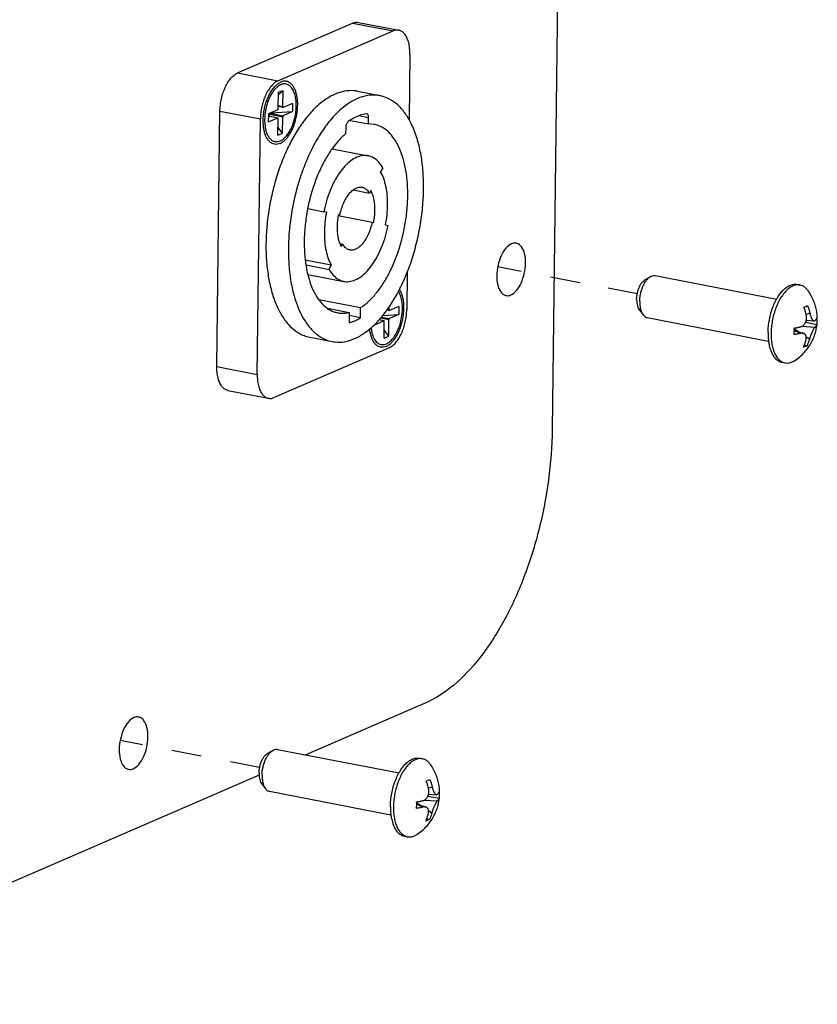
# Paper-space layout 'Layout1' of a CAD drawing. Header units: inches. Extents: x 29 to 351, y 58 to 234.
# Tile 97 of 104: x 111.86 to 114.8, y 170.49 to 174.13. Entities that reach past the tile are written whole.
import ezdxf

# ---------------------------------------------------------------- set-up
doc = ezdxf.new("R2010")
doc.units = ezdxf.units.IN
doc.header["$LTSCALE"] = 1.1
doc.header["$MEASUREMENT"] = 0
doc.linetypes.add('DASHED', pattern=[0.2, 0.1, -0.1])
doc.layers.get('0').update_dxf_attribs({"linetype": 'CONTINUOUS'})
doc.layers.add('02___PRT_ALL_AXES', color=7, linetype='CONTINUOUS')
doc.layers.add('7_ALL_FEATURES', color=7, linetype='CONTINUOUS')

psp = doc.layouts.get("Layout1")

# ---------------------------------------------------------------- linework, layer by layer
at = {"color": 7, "linetype": 'Continuous'}
for p, q in [((113.966, 184.1223), (113.8253, 172.6136)), ((112.6634, 173.9301), (113.0883, 174.1143)), ((113.0883, 174.1143), (113.2374, 174.0854)), ((113.1094, 174.1171), (113.2585, 174.0881)), ((112.8126, 173.9011), (113.2374, 174.0854)), ((113.2998, 173.9998), (113.2968, 173.7571)), ((112.6634, 173.9301), (112.8126, 173.9011)), ((112.8134, 173.7975), (112.8142, 173.8587)), ((112.8141, 173.8501), (112.8312, 173.866)), ((112.8142, 173.8587), (112.8312, 173.866)), ((112.8304, 173.8049), (112.8312, 173.866)), ((112.8315, 173.8026), (112.8135, 173.8061)), ((112.8304, 173.8049), (112.8136, 173.8082)), ((112.8665, 173.8176), (112.8321, 173.8026)), ((112.8665, 173.8176), (112.8661, 173.7874)), ((112.5868, 172.8459), (112.5983, 173.7892)), ((112.5983, 173.7892), (112.7475, 173.7603)), ((112.7773, 173.7789), (112.7769, 173.7487)), ((112.7772, 173.7708), (112.7811, 173.7726)), ((112.8119, 173.7637), (112.7772, 173.7704)), ((112.8113, 173.7636), (112.7772, 173.7702)), ((112.8117, 173.7938), (112.7773, 173.7789)), ((112.7774, 173.7789), (112.83, 173.7687)), ((112.7837, 173.7692), (112.7811, 173.7726)), ((112.7839, 173.7817), (112.8317, 173.7724)), ((112.7876, 173.7834), (112.8661, 173.7874)), ((112.8292, 173.7076), (112.83, 173.7687)), ((112.8315, 173.8026), (112.8321, 173.8026)), ((112.8661, 173.7874), (112.8317, 173.7724)), ((113.1475, 173.7647), (113.1113, 173.7717)), ((113.1407, 173.7794), (113.1388, 173.7795)), ((112.736, 172.817), (112.7475, 173.7603)), ((112.8113, 173.7636), (112.7769, 173.7487)), ((112.8119, 173.7637), (112.8113, 173.7636)), ((112.8122, 173.7002), (112.813, 173.7613)), ((113.079, 173.7554), (113.0717, 173.7504)), ((113.0793, 173.755), (113.1473, 173.7419)), ((113.1473, 173.7419), (113.1475, 173.7647)), ((113.1682, 173.7402), (113.1473, 173.7419)), ((112.8122, 173.7002), (112.8292, 173.7076)), ((112.8292, 173.7076), (112.8126, 173.73)), ((113.0626, 173.7279), (113.0623, 173.705)), ((113.0129, 173.65), (113.1457, 173.6242)), ((113.2001, 173.5802), (113.1918, 173.5645)), ((113.0899, 173.498), (113.1504, 173.4863)), ((113.1554, 173.4957), (113.1504, 173.4863)), ((112.9228, 173.4293), (112.9819, 173.4178)), ((112.9918, 173.4157), (112.9819, 173.4178)), ((112.9918, 173.4157), (112.9916, 173.4147)), ((113.0354, 173.4063), (113.0349, 173.4039)), ((113.0349, 173.4039), (113.1601, 173.3796)), ((113.0353, 173.4062), (113.0413, 173.4051)), ((113.0413, 173.4051), (113.0354, 173.4063)), ((113.1601, 173.3796), (113.1661, 173.3783)), ((113.2096, 173.369), (113.2195, 173.3668)), ((113.0408, 173.3004), (113.051, 173.2984)), ((113.046, 173.289), (113.051, 173.2984)), ((113.0096, 173.2201), (112.9131, 173.2388)), ((112.9161, 173.221), (113.0013, 173.2045)), ((112.9228, 173.1862), (113.0557, 173.1604)), ((113.0013, 173.2045), (113.0096, 173.2201)), ((113.2899, 173.1946), (113.2882, 173.0565)), ((112.9632, 173.094), (113.1178, 173.064)), ((112.9956, 173.0611), (113.0754, 173.0456)), ((113.0754, 173.0456), (113.0749, 173.0077)), ((113.1174, 173.0261), (113.1178, 173.064)), ((113.2238, 173.0531), (113.2146, 173.0549)), ((113.2227, 173.0555), (113.2159, 173.0568)), ((113.2227, 173.0555), (113.2229, 173.0668)), ((113.2238, 173.0531), (113.2244, 173.0532)), ((113.2588, 173.0681), (113.2244, 173.0532)), ((113.2588, 173.0681), (113.2584, 173.0379)), ((113.1174, 173.0261), (113.0752, 173.0343)), ((113.2036, 173.0142), (113.1692, 172.9992)), ((113.2036, 173.0142), (113.1845, 173.0179)), ((113.2042, 173.0142), (113.1847, 173.018)), ((113.1912, 173.0253), (113.2223, 173.0192)), ((113.1943, 173.0288), (113.224, 173.023)), ((113.1998, 173.0349), (113.2584, 173.0379)), ((113.2042, 173.0142), (113.2036, 173.0142)), ((113.2045, 172.9507), (113.2053, 173.0119)), ((113.2215, 172.9581), (113.2223, 173.0192)), ((113.2584, 173.0379), (113.224, 173.023)), ((113.1692, 173.0007), (113.1692, 172.9992)), ((113.2215, 172.9581), (113.2049, 172.9806)), ((113.2045, 172.9507), (113.2215, 172.9581)), ((113.2231, 172.9156), (112.7983, 172.7314)), ((112.5868, 172.8459), (112.736, 172.817)), ((112.628, 172.7576), (112.7772, 172.7287)), ((113.3587, 171.6042), (112.9154, 171.412)), ((112.7428, 171.3371), (110.7912, 170.4908))]:
    psp.add_line(p, q, dxfattribs=at)
at = {"color": 4, "linetype": 'DASHED'}
for p, q in [((113.9272, 173.1557), (113.6246, 173.2143)), ((114.1396, 173.1145), (113.9272, 173.1557)), ((112.7448, 171.3649), (112.23, 171.4647))]:
    psp.add_line(p, q, dxfattribs=at)
at = {"color": 7, "linetype": 'Continuous'}
for points, start_tangent, end_tangent in [([(113.0883, 174.1143), (113.1006, 174.1175), (113.1094, 174.1171)], (0.917444, 0.397864), (0.982003, -0.188867)), ([(113.2585, 174.0881), (113.2498, 174.0886), (113.2374, 174.0854)], (-0.982003, 0.188867), (-0.917444, -0.397864)), ([(113.2998, 173.9998), (113.2988, 174.0213), (113.2954, 174.041), (113.2898, 174.058), (113.2821, 174.0718), (113.2726, 174.0817), (113.2617, 174.0873), (113.2585, 174.0881)], (0.012225, 0.999925), (-0.982003, 0.188867)), ([(112.5983, 173.7892), (112.5998, 173.8118), (112.6037, 173.8347), (112.6098, 173.8567), (112.618, 173.8774), (112.6279, 173.8957), (112.6389, 173.9109), (112.651, 173.9226), (112.6634, 173.9301)], (0.012225, 0.999925), (0.917444, 0.397864)), ([(112.8126, 173.9011), (112.8002, 173.8936), (112.7881, 173.882), (112.777, 173.8668), (112.7671, 173.8485), (112.759, 173.8278), (112.7529, 173.8058), (112.749, 173.7828), (112.7475, 173.7603)], (-0.917444, -0.397864), (-0.012225, -0.999925)), ([(112.8801, 173.8085), (112.8787, 173.8325), (112.874, 173.8538), (112.8663, 173.8709), (112.8559, 173.8829), (112.8436, 173.8891), (112.83, 173.8892), (112.8159, 173.8831), (112.8054, 173.8745)], (0.012225, 0.999925), (-0.711736, -0.702447)), ([(112.7907, 173.856), (112.7896, 173.8541), (112.7788, 173.833), (112.7706, 173.8089), (112.7653, 173.7834), (112.7633, 173.7578)], (-0.535222, -0.844712), (-0.012225, -0.999925)), ([(112.8054, 173.8745), (112.8022, 173.8712), (112.7907, 173.856)], (-0.711736, -0.702447), (-0.535222, -0.844712)), ([(112.7724, 173.7044), (112.7771, 173.6953), (112.7875, 173.6833), (112.7998, 173.6771), (112.8134, 173.6771), (112.8275, 173.6832), (112.8412, 173.6951), (112.8539, 173.7121), (112.8646, 173.7333), (112.8728, 173.7573), (112.8781, 173.7829), (112.8801, 173.8085)], (0.398226, -0.917287), (0.012225, 0.999925)), ([(112.8304, 173.8049), (112.8305, 173.804), (112.8307, 173.8033), (112.8311, 173.8028), (112.8315, 173.8026)], (-0.012225, -0.999925), (0.980651, -0.195766)), ([(112.7774, 173.7789), (112.7785, 173.7767), (112.7798, 173.7746), (112.7811, 173.7726)], (0.425134, -0.90513), (0.594885, -0.803811)), ([(112.8117, 173.7938), (112.8122, 173.7942), (112.8127, 173.7948), (112.8131, 173.7956), (112.8133, 173.7966), (112.8134, 173.7975)], (0.917444, 0.397864), (0.012225, 0.999925)), ([(112.8317, 173.7724), (112.8312, 173.7721), (112.8307, 173.7714), (112.8303, 173.7706), (112.8301, 173.7697), (112.83, 173.7687)], (-0.917444, -0.397864), (-0.012225, -0.999925)), ([(113.1388, 173.7795), (113.1165, 173.774), (113.0941, 173.7643), (113.079, 173.7554)], (-0.988916, -0.148475), (-0.837202, -0.546893)), ([(113.1475, 173.7647), (113.1472, 173.7698), (113.146, 173.7741), (113.1441, 173.7773), (113.1417, 173.7791), (113.1407, 173.7794)], (0.012225, 0.999925), (-0.981939, 0.189197)), ([(112.7633, 173.7578), (112.7647, 173.7337), (112.7657, 173.7272)], (-0.012225, -0.999925), (0.179903, -0.983684)), ([(112.813, 173.7613), (112.8129, 173.7622), (112.8127, 173.763), (112.8123, 173.7635), (112.8119, 173.7637)], (0.012225, 0.999925), (-0.980651, 0.195766)), ([(113.0717, 173.7504), (113.0689, 173.7476), (113.0663, 173.7436), (113.0643, 173.7387), (113.063, 173.7333), (113.0626, 173.7279)], (-0.81337, -0.581747), (-0.012225, -0.999925)), ([(113.1178, 173.064), (113.1472, 173.0867), (113.1754, 173.1167), (113.2018, 173.1534), (113.2258, 173.1959), (113.2468, 173.2432), (113.2642, 173.2941), (113.2776, 173.3474), (113.2867, 173.4018), (113.2914, 173.4559), (113.2914, 173.5085), (113.2867, 173.5583), (113.2776, 173.6041), (113.2642, 173.6447), (113.2468, 173.6792), (113.2259, 173.7067), (113.2019, 173.7266), (113.1755, 173.7385), (113.1682, 173.7402)], (0.845808, 0.533487), (-0.981819, 0.189821)), ([(112.7657, 173.7272), (112.7694, 173.7125), (112.7724, 173.7044)], (0.179903, -0.983684), (0.398226, -0.917287)), ([(113.0623, 173.705), (113.0337, 173.6769), (113.0125, 173.6503)], (-0.767812, -0.640675), (-0.583626, -0.812022)), ([(113.0125, 173.6503), (113.0067, 173.642), (112.982, 173.601), (112.9601, 173.5549), (112.9417, 173.5049), (112.9271, 173.4521), (112.922, 173.4282)], (-0.583626, -0.812022), (-0.192133, -0.981369)), ([(113.1457, 173.6242), (113.1256, 173.6249), (113.1035, 173.6187), (113.0813, 173.6057), (113.0597, 173.5862), (113.0394, 173.5608), (113.0209, 173.5302), (113.0049, 173.4955), (112.9917, 173.4577), (112.9819, 173.4178)], (-0.98181, 0.189864), (-0.19555, -0.980694)), ([(113.2001, 173.5802), (113.1848, 173.6013), (113.1668, 173.616), (113.1469, 173.624), (113.1457, 173.6242)], (-0.500856, 0.86553), (-0.98181, 0.189864)), ([(113.2096, 173.369), (113.2153, 173.4062), (113.2175, 173.443), (113.2162, 173.4783), (113.2114, 173.5109), (113.2032, 173.54), (113.1918, 173.5645)], (0.19555, 0.980694), (-0.500856, 0.86553)), ([(113.0413, 173.4051), (113.0474, 173.4289), (113.0558, 173.4511), (113.0662, 173.4707), (113.0781, 173.4869), (113.0898, 173.4981)], (0.19555, 0.980694), (0.789475, 0.613783)), ([(113.0898, 173.4981), (113.091, 173.499), (113.1043, 173.5064), (113.1175, 173.5088), (113.1232, 173.5083)], (0.789475, 0.613783), (0.981575, -0.19108)), ([(113.1232, 173.5083), (113.1299, 173.5062), (113.141, 173.4985), (113.1504, 173.4863)], (0.981575, -0.19108), (0.500856, -0.86553)), ([(113.1661, 173.3783), (113.1695, 173.4006), (113.1708, 173.4227), (113.17, 173.4439), (113.1671, 173.4635), (113.1622, 173.4809), (113.1554, 173.4957)], (0.19555, 0.980694), (-0.500856, 0.86553)), ([(112.922, 173.4282), (112.9168, 173.3979), (112.9109, 173.3436), (112.9096, 173.2904), (112.913, 173.2397), (112.9209, 173.1927), (112.9224, 173.1861)], (-0.192133, -0.981369), (0.237616, -0.971359)), ([(112.9916, 173.4147), (112.9861, 173.3785), (112.9839, 173.3417), (112.9852, 173.3064), (112.9901, 173.2737), (112.9983, 173.2447), (113.0096, 173.2201)], (-0.193223, -0.981155), (0.500856, -0.86553)), ([(113.0349, 173.4039), (113.032, 173.384), (113.0306, 173.3619), (113.0314, 173.3408), (113.0343, 173.3212), (113.0393, 173.3037), (113.0406, 173.3003)], (-0.185756, -0.982596), (0.374441, -0.927251)), ([(113.0557, 173.1604), (113.0759, 173.1598), (113.098, 173.1659), (113.1201, 173.179), (113.1417, 173.1985), (113.162, 173.2239), (113.1805, 173.2544), (113.1966, 173.2891), (113.2097, 173.327), (113.2195, 173.3668)], (0.98181, -0.189864), (0.19555, 0.980694)), ([(113.1601, 173.3796), (113.154, 173.3558), (113.1456, 173.3336), (113.1352, 173.3139), (113.1233, 173.2977), (113.1104, 173.2856), (113.0971, 173.2782), (113.084, 173.2758), (113.0782, 173.2764)], (-0.19555, -0.980694), (-0.981575, 0.19108)), ([(113.0406, 173.3003), (113.046, 173.289)], (0.374441, -0.927251), (0.500856, -0.86553)), ([(113.0782, 173.2764), (113.0715, 173.2785), (113.0604, 173.2861), (113.051, 173.2984)], (-0.981575, 0.19108), (-0.500856, 0.86553)), ([(113.6926, 173.3013), (113.675, 173.299), (113.6545, 173.283), (113.6371, 173.2551), (113.6252, 173.2195), (113.6207, 173.1817)], (-0.985046, 0.172293), (-0.012225, -0.999925)), ([(113.7269, 173.2277), (113.7233, 173.2621), (113.7122, 173.2877), (113.6952, 173.3007), (113.6926, 173.3013)], (0.012225, 0.999925), (-0.985046, 0.172293)), ([(113.655, 173.1081), (113.6726, 173.1104), (113.6931, 173.1264), (113.7105, 173.1543), (113.7224, 173.1899), (113.7269, 173.2277)], (0.985046, -0.172293), (0.012225, 0.999925)), ([(112.9224, 173.1861), (112.9331, 173.1506), (112.9495, 173.1143), (112.9695, 173.0848), (112.9926, 173.0627), (112.9954, 173.0607)], (0.237616, -0.971359), (0.82203, -0.569444)), ([(113.0013, 173.2045), (113.0167, 173.1834), (113.0346, 173.1686), (113.0545, 173.1607), (113.0557, 173.1604)], (0.500856, -0.86553), (0.98181, -0.189864)), ([(113.6207, 173.1817), (113.6243, 173.1473), (113.6354, 173.1217), (113.6524, 173.1087), (113.655, 173.1081)], (-0.012225, -0.999925), (0.985046, -0.172293)), ([(113.2724, 173.059), (113.271, 173.0831), (113.2663, 173.1043), (113.2586, 173.1214), (113.2572, 173.1236)], (0.012225, 0.999925), (-0.563076, 0.826405)), ([(112.9954, 173.0607), (113.0185, 173.0486), (113.0333, 173.0445)], (0.82203, -0.569444), (0.981676, -0.190555)), ([(113.0333, 173.0445), (113.0463, 173.0429), (113.0754, 173.0456)], (0.981676, -0.190555), (0.973344, 0.229349)), ([(113.1647, 172.955), (113.1694, 172.9459), (113.1798, 172.9339), (113.1921, 172.9277), (113.2057, 172.9276), (113.2198, 172.9337), (113.2335, 172.9456), (113.2461, 172.9627), (113.2569, 172.9838), (113.2651, 173.0079), (113.2704, 173.0334), (113.2724, 173.059)], (0.398226, -0.917287), (0.012225, 0.999925)), ([(113.2227, 173.0555), (113.2228, 173.0546), (113.223, 173.0538), (113.2234, 173.0533), (113.2238, 173.0531)], (-0.012225, -0.999925), (0.980651, -0.195766)), ([(113.2231, 172.9156), (113.2355, 172.9232), (113.2476, 172.9348), (113.2587, 172.95), (113.2686, 172.9683), (113.2768, 172.989), (113.2828, 173.011), (113.2867, 173.034), (113.2882, 173.0565)], (0.917444, 0.397864), (0.012225, 0.999925)), ([(113.0749, 173.0077), (113.089, 173.0121), (113.1032, 173.0183), (113.1174, 173.0261)], (0.968832, 0.247719), (0.853374, 0.521299)), ([(113.2053, 173.0119), (113.2052, 173.0128), (113.205, 173.0135), (113.2046, 173.014), (113.2042, 173.0142)], (0.012225, 0.999925), (-0.980651, 0.195766)), ([(113.224, 173.023), (113.2235, 173.0226), (113.223, 173.022), (113.2226, 173.0212), (113.2224, 173.0202), (113.2223, 173.0192)], (-0.917444, -0.397864), (-0.012225, -0.999925)), ([(113.1563, 172.9901), (113.157, 172.9842), (113.158, 172.9778)], (0.094533, -0.995522), (0.179903, -0.983684)), ([(113.158, 172.9778), (113.1617, 172.963), (113.1647, 172.955)], (0.179903, -0.983684), (0.398226, -0.917287)), ([(112.628, 172.7576), (112.6248, 172.7584), (112.614, 172.764), (112.6045, 172.774), (112.5967, 172.7877), (112.5911, 172.8047), (112.5877, 172.8244), (112.5868, 172.8459)], (-0.982003, 0.188867), (0.012225, 0.999925)), ([(112.736, 172.817), (112.7369, 172.7955), (112.7403, 172.7758), (112.7459, 172.7588), (112.7536, 172.745), (112.7632, 172.7351), (112.774, 172.7295), (112.7772, 172.7287)], (-0.012225, -0.999925), (0.982003, -0.188867)), ([(112.7772, 172.7287), (112.7859, 172.7282), (112.7983, 172.7314)], (0.982003, -0.188867), (0.917444, 0.397864)), ([(113.8253, 172.6136), (113.8116, 172.4281), (113.7758, 172.242), (113.7195, 172.0645), (113.6456, 171.9047), (113.5578, 171.7705), (113.4605, 171.6686), (113.3587, 171.6042)], (-0.012225, -0.999925), (-0.917444, -0.397864)), ([(112.298, 171.5517), (112.2804, 171.5495), (112.26, 171.5335), (112.2425, 171.5056), (112.2307, 171.47), (112.2262, 171.4321)], (-0.985046, 0.172293), (-0.012225, -0.999925)), ([(112.3324, 171.4782), (112.3288, 171.5125), (112.3176, 171.5382), (112.3007, 171.5511), (112.298, 171.5517)], (0.012225, 0.999925), (-0.985046, 0.172293)), ([(112.2605, 171.3586), (112.2781, 171.3608), (112.2985, 171.3768), (112.316, 171.4047), (112.3279, 171.4403), (112.3324, 171.4782)], (0.985046, -0.172293), (0.012225, 0.999925)), ([(112.2262, 171.4321), (112.2298, 171.3978), (112.2409, 171.3722), (112.2579, 171.3592), (112.2605, 171.3586)], (-0.012225, -0.999925), (0.985046, -0.172293))]:
    psp.add_spline(points, degree=3, dxfattribs=dict(at, start_tangent=start_tangent, end_tangent=end_tangent))
at = {"layer": '02___PRT_ALL_AXES', "color": 7, "linetype": 'Continuous'}
for p, q in [((112.7793, 173.8471), (112.7808, 173.8501)), ((113.1059, 173.8625), (113.1888, 173.8465)), ((112.759, 173.7735), (112.759, 173.7739)), ((114.1695, 173.1675), (114.1889, 173.1785)), ((114.2061, 173.1818), (114.6545, 173.0948)), ((114.7294, 173.1493), (114.7407, 173.1471)), ((114.1475, 173.0542), (114.1615, 173.0367)), ((114.1761, 173.0272), (114.6245, 172.9403)), ((113.1524, 172.9853), (113.1572, 172.9895)), ((112.9298, 172.9543), (113.0126, 172.9382)), ((114.6736, 172.8617), (114.6849, 172.8595)), ((112.7747, 171.4179), (112.7942, 171.4288)), ((112.8113, 171.4322), (113.2597, 171.3452)), ((113.3347, 171.3997), (113.3459, 171.3975)), ((112.7527, 171.3045), (112.7667, 171.2871)), ((112.7813, 171.2776), (113.2297, 171.1906)), ((113.2789, 171.1121), (113.2902, 171.1099))]:
    psp.add_line(p, q, dxfattribs=at)
for points, start_tangent, end_tangent in [([(112.7808, 173.8501), (112.7854, 173.8585), (112.794, 173.8714), (112.8033, 173.8822), (112.8131, 173.8906), (112.8231, 173.8963)], (0.455829, 0.890068), (0.917444, 0.397864)), ([(112.8203, 173.6699), (112.8303, 173.6756), (112.8401, 173.684), (112.8494, 173.6948), (112.8581, 173.7078), (112.8658, 173.7226), (112.8725, 173.7389), (112.8779, 173.7564), (112.8819, 173.7744), (112.8844, 173.7927), (112.8854, 173.8108), (112.8849, 173.8281), (112.8827, 173.8444), (112.8791, 173.8591), (112.8741, 173.872), (112.8678, 173.8827), (112.8603, 173.8909), (112.8519, 173.8965), (112.8442, 173.8991)], (0.917444, 0.397864), (-0.981547, 0.191219)), ([(112.8442, 173.8991), (112.8427, 173.8993), (112.8331, 173.8993), (112.8231, 173.8963)], (-0.981547, 0.191219), (-0.917444, -0.397864)), ([(112.759, 173.7739), (112.7615, 173.7918), (112.7656, 173.8099), (112.771, 173.8273), (112.7776, 173.8436), (112.7793, 173.8471)], (0.099008, 0.995087), (0.439005, 0.898485)), ([(113.0233, 173.8518), (112.9877, 173.8318), (112.9527, 173.8033), (112.9336, 173.7837)], (-0.917444, -0.397864), (-0.671003, -0.741454)), ([(113.1059, 173.8625), (113.0934, 173.8643), (113.0587, 173.8627), (113.0233, 173.8518)], (-0.981631, 0.190791), (-0.917444, -0.397864)), ([(113.1888, 173.8465), (113.1795, 173.8479), (113.1433, 173.8469), (113.1061, 173.8357)], (-0.98157, 0.191103), (-0.917444, -0.397864)), ([(113.2971, 173.7573), (113.2745, 173.791), (113.2458, 173.8196), (113.2139, 173.8387), (113.1888, 173.8465)], (-0.490076, 0.87168), (-0.98157, 0.191103)), ([(113.1061, 173.8357), (113.0689, 173.8146), (113.0323, 173.7841), (113.0165, 173.7677)], (-0.917444, -0.397864), (-0.671137, -0.741333)), ([(112.7587, 173.7367), (112.7586, 173.7381), (112.758, 173.7555), (112.759, 173.7735)], (-0.087603, 0.996155), (0.097155, 0.995269)), ([(112.9336, 173.7837), (112.9191, 173.7667), (112.8875, 173.7229), (112.8585, 173.6726), (112.8328, 173.6169), (112.8108, 173.557), (112.7931, 173.4941), (112.7799, 173.4295), (112.7716, 173.3644), (112.7683, 173.3002), (112.77, 173.2382), (112.7769, 173.1796), (112.7886, 173.1258), (112.805, 173.0776), (112.8257, 173.0363), (112.8503, 173.0024), (112.8784, 172.9769), (112.9092, 172.9601), (112.9298, 172.9543)], (-0.671003, -0.741454), (0.981631, -0.190791)), ([(113.0165, 173.7677), (112.9973, 173.7448), (112.9646, 173.6977), (112.9349, 173.6437), (112.909, 173.5841), (112.8873, 173.5203), (112.8704, 173.4535), (112.8586, 173.3855), (112.8522, 173.3175), (112.8514, 173.2513), (112.8562, 173.1881), (112.8664, 173.1296), (112.8819, 173.0769), (112.9022, 173.0313), (112.927, 172.9937), (112.9556, 172.965), (112.9875, 172.9459), (113.0127, 172.9382)], (-0.671137, -0.741333), (0.98157, -0.191103)), ([(112.7992, 173.6672), (112.7916, 173.6697), (112.7831, 173.6753), (112.7757, 173.6835), (112.7693, 173.6942), (112.7643, 173.7071), (112.7607, 173.7219), (112.7587, 173.7367)], (-0.981547, 0.191219), (-0.087603, 0.996155)), ([(113.2901, 173.1946), (113.2925, 173.2005), (113.3142, 173.2644), (113.3311, 173.3311), (113.3428, 173.3992), (113.3492, 173.4671), (113.35, 173.5334), (113.3453, 173.5965), (113.335, 173.6551), (113.3196, 173.7077), (113.2992, 173.7534), (113.2971, 173.7573)], (0.367607, 0.929981), (-0.490076, 0.87168)), ([(112.8203, 173.6699), (112.8104, 173.667), (112.8007, 173.6669), (112.7992, 173.6672)], (-0.917444, -0.397864), (-0.981547, 0.191219)), ([(113.1572, 172.9895), (113.1691, 173.0006), (113.2041, 173.0398), (113.2368, 173.087), (113.2665, 173.1409), (113.2901, 173.1946)], (0.74973, 0.661744), (0.367607, 0.929981)), ([(114.1372, 173.0936), (114.1381, 173.1065), (114.1405, 173.1195), (114.1442, 173.1319), (114.149, 173.1434), (114.1549, 173.1533), (114.1614, 173.1612), (114.1684, 173.1669), (114.1695, 173.1675)], (0.012225, 0.999925), (0.871498, 0.490398)), ([(114.1486, 173.0861), (114.1496, 173.1012), (114.1522, 173.1164), (114.1563, 173.1311), (114.1617, 173.1449), (114.1683, 173.157), (114.1757, 173.1672), (114.1837, 173.1749), (114.1889, 173.1785)], (0.012225, 0.999925), (0.871946, 0.489601)), ([(114.1889, 173.1785), (114.192, 173.18), (114.2003, 173.1821), (114.2061, 173.1818)], (0.871946, 0.489601), (0.982091, -0.188405)), ([(114.6542, 173.095), (114.6598, 173.1043), (114.6714, 173.1203), (114.6838, 173.1332), (114.6967, 173.1426), (114.7098, 173.1482), (114.7226, 173.15), (114.7294, 173.1493)], (0.487288, 0.873241), (0.981757, -0.190142)), ([(113.2126, 172.9205), (113.2226, 172.9262), (113.2324, 172.9346), (113.2417, 172.9454), (113.2503, 172.9583), (113.2581, 172.9732), (113.2647, 172.9895), (113.2702, 173.0069), (113.2742, 173.025), (113.2767, 173.0433), (113.2777, 173.0613), (113.2772, 173.0787), (113.275, 173.0949), (113.2714, 173.1097), (113.2664, 173.1226), (113.2614, 173.1314)], (0.917444, 0.397864), (-0.558029, 0.829821)), ([(114.1372, 173.0936), (114.1378, 173.0814), (114.1399, 173.0704), (114.1433, 173.061), (114.1475, 173.0542)], (-0.012225, -0.999925), (0.62612, -0.779726)), ([(114.1486, 173.0861), (114.1493, 173.0717), (114.1515, 173.0586), (114.1553, 173.0473), (114.1604, 173.0381), (114.1615, 173.0367)], (-0.012225, -0.999925), (0.625188, -0.780474)), ([(114.6225, 172.9712), (114.6239, 172.9948), (114.6274, 173.0187), (114.6329, 173.0422), (114.6402, 173.0647), (114.6493, 173.0856), (114.6542, 173.095)], (0.012225, 0.999925), (0.487288, 0.873241)), ([(114.1615, 173.0367), (114.1667, 173.0315), (114.174, 173.0277), (114.1761, 173.0272)], (0.625188, -0.780474), (0.982091, -0.188405)), ([(113.0953, 172.949), (113.1326, 172.97), (113.1524, 172.9853)], (0.917444, 0.397864), (0.763638, 0.645644)), ([(113.1915, 172.9177), (113.1838, 172.9203), (113.1754, 172.9258), (113.168, 172.9341), (113.1616, 172.9448), (113.1566, 172.9577), (113.153, 172.9724), (113.1511, 172.9856)], (-0.981547, 0.191219), (-0.097393, 0.995246)), ([(114.6225, 172.9712), (114.6233, 172.9486), (114.6242, 172.9402)], (-0.012225, -0.999925), (0.125424, -0.992103)), ([(113.0127, 172.9382), (113.022, 172.9367), (113.0582, 172.9378), (113.0953, 172.949)], (0.98157, -0.191103), (0.917444, 0.397864)), ([(114.6242, 172.9402), (114.6262, 172.9275), (114.6312, 172.9086), (114.6381, 172.8923), (114.6468, 172.879), (114.6569, 172.8693), (114.6682, 172.8632), (114.6736, 172.8617)], (0.125424, -0.992103), (0.981757, -0.190142)), ([(113.2126, 172.9205), (113.2027, 172.9175), (113.193, 172.9175), (113.1915, 172.9177)], (-0.917444, -0.397864), (-0.981547, 0.191219)), ([(112.7425, 171.344), (112.7434, 171.3569), (112.7457, 171.3698), (112.7494, 171.3823), (112.7543, 171.3937), (112.7601, 171.4037), (112.7666, 171.4116), (112.7736, 171.4172), (112.7747, 171.4179)], (0.012225, 0.999925), (0.871498, 0.490398)), ([(112.7539, 171.3365), (112.7548, 171.3515), (112.7574, 171.3667), (112.7615, 171.3815), (112.7669, 171.3952), (112.7735, 171.4074), (112.7809, 171.4176), (112.789, 171.4253), (112.7942, 171.4288)], (0.012225, 0.999925), (0.871946, 0.489601)), ([(112.7942, 171.4288), (112.7973, 171.4303), (112.8055, 171.4325), (112.8113, 171.4322)], (0.871946, 0.489601), (0.982091, -0.188405)), ([(113.2594, 171.3454), (113.265, 171.3546), (113.2766, 171.3707), (113.289, 171.3835), (113.302, 171.3929), (113.315, 171.3986), (113.3278, 171.4004), (113.3347, 171.3997)], (0.487288, 0.873241), (0.981757, -0.190142)), ([(112.7425, 171.344), (112.7431, 171.3318), (112.7451, 171.3207), (112.7485, 171.3113), (112.7527, 171.3045)], (-0.012225, -0.999925), (0.62612, -0.779726)), ([(112.7539, 171.3365), (112.7545, 171.3221), (112.7567, 171.309), (112.7605, 171.2976), (112.7656, 171.2885), (112.7667, 171.2871)], (-0.012225, -0.999925), (0.625188, -0.780474)), ([(113.2277, 171.2216), (113.2291, 171.2452), (113.2326, 171.269), (113.2381, 171.2926), (113.2455, 171.3151), (113.2545, 171.3359), (113.2594, 171.3454)], (0.012225, 0.999925), (0.487288, 0.873241)), ([(112.7667, 171.2871), (112.772, 171.2819), (112.7792, 171.2781), (112.7813, 171.2776)], (0.625188, -0.780474), (0.982091, -0.188405)), ([(113.2277, 171.2216), (113.2285, 171.199), (113.2294, 171.1906)], (-0.012225, -0.999925), (0.125424, -0.992103)), ([(113.2294, 171.1906), (113.2315, 171.1779), (113.2365, 171.1589), (113.2434, 171.1426), (113.252, 171.1294), (113.2621, 171.1196), (113.2735, 171.1136), (113.2789, 171.1121)], (0.125424, -0.992103), (0.981757, -0.190142))]:
    psp.add_spline(points, degree=3, dxfattribs=dict(at, start_tangent=start_tangent, end_tangent=end_tangent))
at = {"layer": '7_ALL_FEATURES', "color": 7, "linetype": 'Continuous'}
for p, q in [((114.7549, 173.065), (114.7621, 173.0679)), ((114.7621, 173.0679), (114.7685, 173.0709)), ((114.777, 173.0426), (114.7628, 173.0388)), ((114.8023, 173), (114.7605, 173.0081)), ((114.7635, 173.017), (114.7929, 173.0146)), ((114.7196, 172.9804), (114.7193, 172.988)), ((114.7194, 172.9851), (114.7344, 172.9752)), ((114.7195, 172.9804), (114.7537, 172.9685)), ((114.7428, 172.9687), (114.7195, 172.9783)), ((114.7483, 172.9949), (114.7961, 172.9918)), ((114.7632, 172.9563), (114.7758, 172.9479)), ((114.7603, 172.92), (114.7531, 172.9171)), ((114.7667, 172.923), (114.7565, 172.925)), ((114.7667, 172.923), (114.7603, 172.92)), ((114.7111, 172.863), (114.7198, 172.8676)), ((113.3602, 171.3154), (113.3674, 171.3183)), ((113.3674, 171.3183), (113.3737, 171.3213)), ((113.4075, 171.2504), (113.3657, 171.2585)), ((113.3822, 171.2929), (113.3681, 171.2892)), ((113.3687, 171.2674), (113.3981, 171.265)), ((113.3248, 171.2308), (113.3246, 171.2384)), ((113.3246, 171.2355), (113.3396, 171.2256)), ((113.3247, 171.2308), (113.3589, 171.2188)), ((113.3481, 171.2191), (113.3248, 171.2287)), ((113.3536, 171.2452), (113.4013, 171.2422)), ((113.3684, 171.2066), (113.3811, 171.1983)), ((113.3655, 171.1703), (113.3583, 171.1675)), ((113.3719, 171.1734), (113.3617, 171.1754)), ((113.3719, 171.1734), (113.3655, 171.1703)), ((113.3163, 171.1133), (113.3251, 171.1179))]:
    psp.add_line(p, q, dxfattribs=at)
for points, start_tangent, end_tangent in [([(114.7145, 173.1437), (114.7022, 173.1366), (114.69, 173.1262), (114.6785, 173.1128), (114.6678, 173.0967), (114.6582, 173.0783), (114.6499, 173.0581), (114.6432, 173.0365), (114.6382, 173.0141), (114.6351, 172.9914), (114.6338, 172.9691)], (-0.917444, -0.397864), (-0.012225, -0.999925)), ([(114.7407, 173.1471), (114.7389, 173.1474), (114.7269, 173.1473), (114.7145, 173.1437)], (-0.981525, 0.191332), (-0.917444, -0.397864)), ([(114.7701, 173.1266), (114.7699, 173.1268), (114.7607, 173.137), (114.7502, 173.1439), (114.7407, 173.1471)], (-0.586123, 0.810222), (-0.981525, 0.191332)), ([(114.8032, 172.9999), (114.8042, 173.012), (114.8041, 173.0304), (114.8021, 173.049), (114.798, 173.0683), (114.7914, 173.0879), (114.7823, 173.1073), (114.7701, 173.1266)], (0.114654, 0.993405), (-0.586033, 0.810287)), ([(114.7634, 173.0367), (114.7622, 173.0416), (114.7608, 173.0471), (114.759, 173.053), (114.7571, 173.0591), (114.7549, 173.065)], (-0.221092, 0.975253), (-0.349811, 0.93682)), ([(114.7685, 173.0709), (114.7706, 173.0651), (114.7726, 173.0591), (114.7743, 173.0531), (114.7758, 173.0476), (114.777, 173.0426)], (0.349811, -0.93682), (0.221092, -0.975253)), ([(114.777, 173.0426), (114.7786, 173.0365), (114.7802, 173.0316), (114.7818, 173.0275), (114.7835, 173.024), (114.7852, 173.021), (114.787, 173.0186), (114.7888, 173.0167), (114.7906, 173.0154), (114.7924, 173.0147), (114.7929, 173.0146)], (0.221092, -0.975253), (0.996751, -0.080542)), ([(114.7431, 172.9928), (114.7477, 172.9945), (114.7515, 172.9968), (114.7546, 172.9996), (114.7572, 173.0026), (114.7595, 173.0061), (114.7613, 173.0099), (114.7628, 173.014), (114.7635, 173.017)], (0.972233, 0.234015), (0.211097, 0.977465)), ([(114.7635, 173.017), (114.7637, 173.018), (114.7643, 173.0216), (114.7645, 173.0253), (114.7645, 173.0291), (114.7641, 173.033), (114.7634, 173.0367)], (0.211097, 0.977465), (-0.221092, 0.975253)), ([(114.7929, 173.0146), (114.7944, 173.0147), (114.7964, 173.0159)], (0.996751, -0.080542), (0.730532, 0.682878)), ([(114.7964, 173.0159), (114.7978, 173.0173), (114.7992, 173.0189), (114.8006, 173.0206), (114.8017, 173.0224), (114.8026, 173.0241)], (0.730532, 0.682878), (0.412821, 0.910812)), ([(114.8026, 173.0241), (114.8029, 173.012), (114.8023, 173)], (0.054844, -0.998495), (-0.080904, -0.996722)), ([(114.6338, 172.9691), (114.6345, 172.9475), (114.6371, 172.9274), (114.6416, 172.9091), (114.6479, 172.8931), (114.6557, 172.8798), (114.665, 172.8696), (114.6746, 172.8631)], (-0.012225, -0.999925), (0.892794, -0.450465)), ([(114.719, 172.9639), (114.7196, 172.9759), (114.7196, 172.9804)], (0.080904, 0.996722), (-0.01321, 0.999913)), ([(114.7428, 172.9687), (114.7389, 172.9678), (114.7344, 172.9668), (114.7295, 172.9658), (114.7243, 172.9648), (114.719, 172.9639)], (-0.972233, -0.234015), (-0.986332, -0.16477)), ([(114.7193, 172.988), (114.7245, 172.9889), (114.7297, 172.9899), (114.7347, 172.9909), (114.7392, 172.9919), (114.7431, 172.9928)], (0.986332, 0.16477), (0.972233, 0.234015)), ([(114.7198, 172.8676), (114.7397, 172.882), (114.7584, 172.9001), (114.7734, 172.9195), (114.7846, 172.9384), (114.7927, 172.9569), (114.7986, 172.9754), (114.8024, 172.9937), (114.8032, 172.9999)], (0.846465, 0.532444), (0.114654, 0.993405)), ([(114.7537, 172.9685), (114.7514, 172.9691), (114.7476, 172.9693), (114.7428, 172.9687)], (-0.94323, 0.332139), (-0.972233, -0.234015)), ([(114.7622, 172.9421), (114.7634, 172.9476), (114.7636, 172.9522), (114.7633, 172.956), (114.7624, 172.9593), (114.7611, 172.9622), (114.7593, 172.9647), (114.7572, 172.9666), (114.7546, 172.9681), (114.7537, 172.9685)], (0.265602, 0.964083), (-0.94323, 0.332139)), ([(114.7961, 172.9918), (114.7942, 172.9896), (114.7922, 172.9869), (114.7904, 172.9839), (114.7886, 172.9807), (114.7868, 172.9772), (114.785, 172.9734), (114.7833, 172.9693), (114.7817, 172.9655), (114.7804, 172.962), (114.7791, 172.9585), (114.7779, 172.9549), (114.7768, 172.9513), (114.7758, 172.9479)], (-0.730532, -0.682878), (-0.265602, -0.964083)), ([(114.8023, 173), (114.8014, 172.9983), (114.8003, 172.9965), (114.7989, 172.9948), (114.7975, 172.9932), (114.7961, 172.9918)], (-0.412821, -0.910812), (-0.730532, -0.682878)), ([(114.7531, 172.9171), (114.7553, 172.9221), (114.7574, 172.9273), (114.7593, 172.9326), (114.7609, 172.9375), (114.7622, 172.9421)], (0.422017, 0.906588), (0.265602, 0.964083)), ([(114.7758, 172.9479), (114.7745, 172.9435), (114.773, 172.9386), (114.7711, 172.9334), (114.769, 172.9281), (114.7667, 172.923)], (-0.265602, -0.964083), (-0.422017, -0.906588)), ([(114.6746, 172.8631), (114.6754, 172.8627), (114.6849, 172.8595)], (0.892794, -0.450465), (0.981525, -0.191332)), ([(114.6849, 172.8595), (114.6868, 172.8592), (114.6988, 172.8593), (114.7111, 172.863)], (0.981525, -0.191332), (0.917444, 0.397864)), ([(113.3198, 171.3941), (113.3074, 171.387), (113.2953, 171.3766), (113.2837, 171.3632), (113.273, 171.3471), (113.2634, 171.3287), (113.2551, 171.3085), (113.2484, 171.2869), (113.2434, 171.2645), (113.2403, 171.2418), (113.239, 171.2194)], (-0.917444, -0.397864), (-0.012225, -0.999925)), ([(113.3459, 171.3975), (113.3441, 171.3978), (113.3321, 171.3977), (113.3198, 171.3941)], (-0.981525, 0.191332), (-0.917444, -0.397864)), ([(113.3753, 171.377), (113.3751, 171.3772), (113.3659, 171.3874), (113.3555, 171.3943), (113.3459, 171.3975)], (-0.586123, 0.810222), (-0.981525, 0.191332)), ([(113.4084, 171.2503), (113.4094, 171.2624), (113.4093, 171.2808), (113.4074, 171.2994), (113.4032, 171.3187), (113.3966, 171.3382), (113.3875, 171.3577), (113.3753, 171.377)], (0.114654, 0.993405), (-0.586033, 0.810287)), ([(113.3686, 171.287), (113.3674, 171.292), (113.366, 171.2975), (113.3642, 171.3034), (113.3623, 171.3094), (113.3602, 171.3154)], (-0.221092, 0.975253), (-0.349811, 0.93682)), ([(113.3737, 171.3213), (113.3758, 171.3154), (113.3778, 171.3094), (113.3795, 171.3035), (113.381, 171.2979), (113.3822, 171.2929)], (0.349811, -0.93682), (0.221092, -0.975253)), ([(113.3484, 171.2432), (113.353, 171.2449), (113.3567, 171.2472), (113.3598, 171.2499), (113.3625, 171.253), (113.3647, 171.2564), (113.3666, 171.2603), (113.368, 171.2643), (113.3688, 171.2674)], (0.972233, 0.234015), (0.211097, 0.977465)), ([(113.3688, 171.2674), (113.369, 171.2683), (113.3695, 171.2719), (113.3698, 171.2756), (113.3697, 171.2795), (113.3693, 171.2834), (113.3686, 171.287)], (0.211097, 0.977465), (-0.221092, 0.975253)), ([(113.3822, 171.2929), (113.3838, 171.2869), (113.3854, 171.2819), (113.387, 171.2778), (113.3887, 171.2744), (113.3904, 171.2714), (113.3922, 171.2689), (113.394, 171.267), (113.3958, 171.2657), (113.3977, 171.265), (113.3981, 171.265)], (0.221092, -0.975253), (0.996751, -0.080542)), ([(113.3981, 171.265), (113.3996, 171.2651), (113.4016, 171.2663)], (0.996751, -0.080542), (0.730532, 0.682878)), ([(113.4016, 171.2663), (113.403, 171.2677), (113.4045, 171.2693), (113.4058, 171.271), (113.4069, 171.2728), (113.4078, 171.2745)], (0.730532, 0.682878), (0.412821, 0.910812)), ([(113.4078, 171.2745), (113.4081, 171.2624), (113.4075, 171.2504)], (0.054844, -0.998495), (-0.080904, -0.996722)), ([(113.3243, 171.2143), (113.3248, 171.2262), (113.3248, 171.2308)], (0.080904, 0.996722), (-0.01321, 0.999913)), ([(113.3246, 171.2384), (113.3298, 171.2393), (113.335, 171.2403), (113.3399, 171.2413), (113.3444, 171.2423), (113.3484, 171.2432)], (0.986332, 0.16477), (0.972233, 0.234015)), ([(113.3251, 171.1179), (113.3449, 171.1324), (113.3636, 171.1505), (113.3787, 171.1699), (113.3898, 171.1888), (113.398, 171.2072), (113.4038, 171.2257), (113.4076, 171.2441), (113.4084, 171.2503)], (0.846465, 0.532444), (0.114654, 0.993405)), ([(113.4013, 171.2422), (113.3994, 171.24), (113.3975, 171.2373), (113.3956, 171.2343), (113.3938, 171.2311), (113.3921, 171.2275), (113.3903, 171.2237), (113.3885, 171.2197), (113.3869, 171.2158), (113.3856, 171.2124), (113.3844, 171.2089), (113.3831, 171.2052), (113.382, 171.2017), (113.3811, 171.1983)], (-0.730532, -0.682878), (-0.265602, -0.964083)), ([(113.4075, 171.2504), (113.4066, 171.2486), (113.4055, 171.2469), (113.4042, 171.2451), (113.4028, 171.2436), (113.4013, 171.2422)], (-0.412821, -0.910812), (-0.730532, -0.682878)), ([(113.239, 171.2194), (113.2397, 171.1979), (113.2424, 171.1777), (113.2469, 171.1594), (113.2531, 171.1435), (113.261, 171.1302), (113.2702, 171.12), (113.2798, 171.1135)], (-0.012225, -0.999925), (0.892794, -0.450465)), ([(113.3481, 171.2191), (113.3441, 171.2181), (113.3396, 171.2171), (113.3347, 171.2161), (113.3295, 171.2152), (113.3243, 171.2143)], (-0.972233, -0.234015), (-0.986332, -0.16477)), ([(113.3589, 171.2188), (113.3567, 171.2194), (113.3528, 171.2197), (113.3481, 171.2191)], (-0.94323, 0.332139), (-0.972233, -0.234015)), ([(113.3583, 171.1675), (113.3606, 171.1725), (113.3627, 171.1777), (113.3645, 171.1829), (113.3662, 171.1879), (113.3675, 171.1924)], (0.422017, 0.906588), (0.265602, 0.964083)), ([(113.3675, 171.1924), (113.3686, 171.1979), (113.3688, 171.2025), (113.3685, 171.2064), (113.3677, 171.2097), (113.3664, 171.2126), (113.3646, 171.215), (113.3624, 171.217), (113.3598, 171.2185), (113.3589, 171.2188)], (0.265602, 0.964083), (-0.94323, 0.332139)), ([(113.3811, 171.1983), (113.3798, 171.1939), (113.3782, 171.1889), (113.3763, 171.1837), (113.3742, 171.1785), (113.3719, 171.1734)], (-0.265602, -0.964083), (-0.422017, -0.906588)), ([(113.2798, 171.1135), (113.2807, 171.1131), (113.2902, 171.1099)], (0.892794, -0.450465), (0.981525, -0.191332)), ([(113.2902, 171.1099), (113.292, 171.1096), (113.304, 171.1097), (113.3163, 171.1133)], (0.981525, -0.191332), (0.917444, 0.397864))]:
    psp.add_spline(points, degree=3, dxfattribs=dict(at, start_tangent=start_tangent, end_tangent=end_tangent))

doc.saveas('drawing.dxf')
